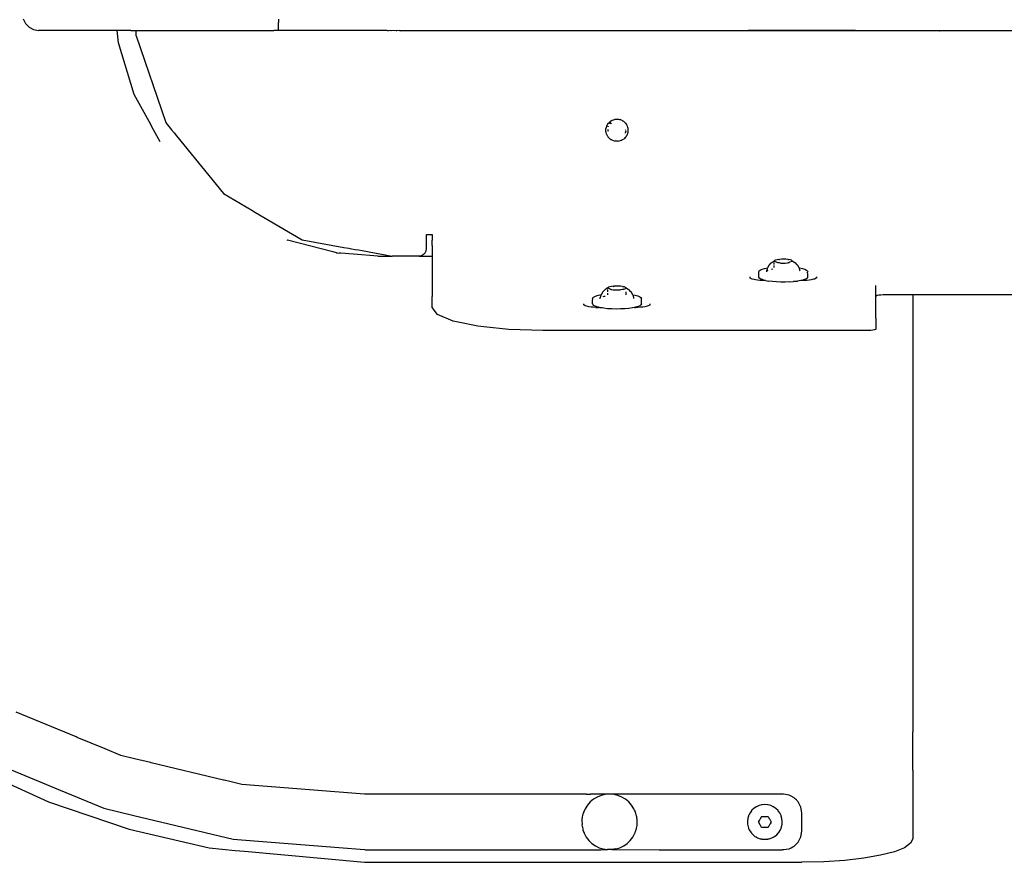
# Model space of a CAD drawing. Extents: x -1328 to 1072, y -1371 to 883.
# Tile 6 of 23: x -789 to -523, y -79 to 149. Entities that reach past the tile are written whole.
import ezdxf

# ---------------------------------------------------------------- set-up
doc = ezdxf.new("R2010")
doc.units = 0
doc.layers.get('0').update_dxf_attribs({"linetype": 'CONTINUOUS'})

msp = doc.modelspace()

# ---------------------------------------------------------------- linework, layer by layer
for p, q in [((-788.58, 149.08), (-787.96, 147.82)), ((-787.96, 147.82), (-786.98, 146.83)), ((-786.98, 146.83), (-785.76, 146.19)), ((-719.54, 148.97), (-719.54, 148.75)), ((-719.54, 148.75), (-719.54, 148.13)), ((-719.54, 147.82), (-719.54, 148.13)), ((-719.54, 147.14), (-719.54, 147.82)), ((-719.54, 147.11), (-719.54, 147.14)), ((-719.54, 146.83), (-719.54, 147.11)), ((-719.54, 146.19), (-719.54, 146.83)), ((-785.76, 146.19), (-784.4, 145.97)), ((-782.93, 145.97), (-784.4, 145.97)), ((-780.87, 145.97), (-782.93, 145.97)), ((-767.58, 145.97), (-780.87, 145.97)), ((-765.74, 145.97), (-767.58, 145.97)), ((-763.14, 145.97), (-765.74, 145.97)), ((-762.82, 142.65), (-763.14, 145.97)), ((-762.62, 145.97), (-763.14, 145.97)), ((-759.45, 145.97), (-762.62, 145.97)), ((-759.45, 145.97), (-757.98, 145.97)), ((-757.98, 145.89), (-757.98, 145.97)), ((-757.98, 145.97), (-720.81, 145.97)), ((-757.98, 145.89), (-757.98, 145.86)), ((-757.98, 145.68), (-757.98, 145.86)), ((-757.98, 145.35), (-757.98, 145.68)), ((-757.98, 145.11), (-757.98, 145.35)), ((-757.98, 144.93), (-757.98, 145.11)), ((-757.98, 144.47), (-757.98, 144.93)), ((-757.98, 144.47), (-750.01, 121.06)), ((-720.29, 145.97), (-720.81, 145.97)), ((-719.89, 145.97), (-720.29, 145.97)), ((-719.63, 145.97), (-719.89, 145.97)), ((-719.54, 145.97), (-719.63, 145.97)), ((-719.54, 145.97), (-719.54, 146.19)), ((-690.13, 145.97), (-719.54, 145.97)), ((-690.13, 145.97), (-689.85, 145.86)), ((-689.17, 145.93), (-689.85, 145.86)), ((-689.17, 145.93), (-689, 145.86)), ((-687.7, 145.93), (-689, 145.86)), ((-687.7, 145.93), (-687.52, 145.86)), ((-686.82, 145.93), (-687.52, 145.86)), ((-686.82, 145.93), (-686.64, 145.86)), ((-627.98, 145.87), (-686.64, 145.86)), ((-638.48, 145.97), (-627.98, 145.97)), ((-627.98, 145.97), (-592.49, 145.97)), ((-592.65, 145.87), (-627.98, 145.87)), ((-592.6, 145.89), (-592.65, 145.87)), ((-545.81, 145.86), (-592.6, 145.89)), ((-563.48, 145.97), (-592.49, 145.97)), ((-545.68, 145.89), (-545.81, 145.86)), ((-545.03, 145.86), (-545.68, 145.89)), ((-544.34, 145.86), (-545.03, 145.86)), ((-544.22, 145.89), (-544.34, 145.86)), ((-540.87, 145.86), (-544.22, 145.89)), ((-540.87, 145.86), (-540.71, 145.89)), ((-537.83, 145.86), (-540.71, 145.89)), ((-537.69, 145.89), (-537.83, 145.86)), ((-480.64, 145.85), (-537.69, 145.89)), ((-758.53, 128.65), (-762.82, 142.65)), ((-754.07, 120.52), (-758.53, 128.65)), ((-753.72, 119.88), (-754.07, 120.52)), ((-753.29, 119.1), (-753.72, 119.88)), ((-750.01, 121.06), (-749.6, 120.56)), ((-749.6, 120.56), (-749.08, 119.91)), ((-749.08, 119.91), (-748.43, 119.12)), ((-630.93, 119.51), (-630.75, 120.07)), ((-630.75, 120.07), (-630.68, 120.26)), ((-630.68, 120.26), (-630.62, 120.36)), ((-630.62, 120.36), (-630.57, 120.47)), ((-630.62, 120.36), (-630.56, 120.45)), ((-630.57, 120.47), (-630.31, 120.86)), ((-630.32, 120.01), (-630.36, 119.91)), ((-630.32, 120.01), (-630.34, 120.04)), ((-630.31, 120.86), (-630.26, 120.91)), ((-630.26, 120.91), (-630.23, 120.95)), ((-630.23, 120.95), (-630.18, 120.99)), ((-630.18, 120.99), (-630.02, 121.16)), ((-630.02, 121.16), (-629.71, 121.41)), ((-630.02, 121.13), (-629.99, 121.15)), ((-629.94, 120.77), (-629.92, 120.82)), ((-629.92, 120.82), (-629.94, 120.75)), ((-629.92, 120.82), (-629.89, 120.86)), ((-629.83, 120.91), (-629.89, 120.86)), ((-629.8, 120.93), (-629.83, 120.91)), ((-629.73, 121), (-629.8, 120.93)), ((-629.73, 121), (-629.7, 121.02)), ((-629.71, 121.41), (-629.68, 121.44)), ((-629.7, 121.02), (-629.64, 121.07)), ((-629.68, 121.44), (-629.62, 121.48)), ((-629.57, 120.79), (-629.68, 120.69)), ((-629.63, 121.46), (-629.62, 121.48)), ((-629.62, 121.48), (-629.57, 121.5)), ((-629.57, 121.5), (-629.3, 121.66)), ((-629.53, 120.83), (-629.57, 120.79)), ((-629.49, 120.89), (-629.53, 120.83)), ((-629.44, 120.91), (-629.49, 120.89)), ((-629.41, 120.93), (-629.44, 120.91)), ((-629.3, 121.66), (-629.19, 121.71)), ((-629.19, 121.71), (-628.94, 121.8)), ((-628.94, 121.8), (-628.89, 121.83)), ((-628.89, 121.83), (-628.6, 121.89)), ((-628.6, 121.89), (-628.46, 121.93)), ((-628.46, 121.93), (-628.11, 121.96)), ((-628.11, 121.96), (-628.07, 121.97)), ((-628.07, 121.97), (-628.02, 121.97)), ((-628.02, 121.97), (-627.58, 121.94)), ((-627.58, 121.94), (-627.32, 121.89)), ((-627.32, 121.89), (-627.26, 121.88)), ((-627.26, 121.88), (-627.22, 121.87)), ((-627.22, 121.87), (-627.15, 121.85)), ((-626.73, 121.7), (-627.15, 121.85)), ((-626.73, 121.7), (-626.56, 121.6)), ((-626.56, 121.6), (-626.5, 121.58)), ((-626.5, 121.58), (-626.46, 121.54)), ((-626.46, 121.54), (-626.35, 121.48)), ((-626.35, 121.48), (-626.25, 121.41)), ((-626.25, 121.41), (-625.99, 121.22)), ((-625.99, 121.22), (-625.89, 121.11)), ((-625.89, 121.11), (-625.85, 121.08)), ((-625.85, 121.08), (-625.81, 121.03)), ((-625.81, 121.03), (-625.69, 120.9)), ((-625.69, 120.9), (-625.65, 120.86)), ((-625.65, 120.86), (-625.43, 120.54)), ((-625.43, 120.54), (-625.38, 120.46)), ((-625.38, 120.46), (-625.36, 120.43)), ((-625.36, 120.43), (-625.34, 120.37)), ((-625.34, 120.37), (-625.22, 120.15)), ((-625.22, 120.15), (-625.21, 120.1)), ((-625.21, 120.1), (-625.08, 119.74)), ((-752.83, 118.26), (-753.29, 119.1)), ((-752.39, 117.47), (-752.83, 118.26)), ((-751.49, 115.81), (-752.39, 117.47)), ((-748.43, 119.12), (-747.73, 118.26)), ((-747.73, 118.26), (-747.08, 117.46)), ((-747.08, 117.46), (-734.41, 101.89)), ((-630.98, 118.93), (-630.95, 119.26)), ((-630.96, 118.77), (-630.98, 118.93)), ((-630.96, 118.91), (-630.95, 118.94)), ((-630.96, 118.67), (-630.96, 118.77)), ((-630.94, 118.56), (-630.96, 118.67)), ((-630.95, 119.26), (-630.94, 119.44)), ((-630.94, 119.44), (-630.93, 119.49)), ((-630.92, 118.41), (-630.94, 118.56)), ((-630.93, 119.49), (-630.93, 119.51)), ((-630.91, 118.34), (-630.92, 118.41)), ((-630.8, 117.99), (-630.91, 118.34)), ((-630.77, 117.88), (-630.8, 117.99)), ((-630.77, 117.88), (-630.73, 117.79)), ((-630.65, 117.66), (-630.73, 117.79)), ((-630.43, 117.26), (-630.65, 117.66)), ((-630.44, 119.15), (-630.41, 119.07)), ((-630.41, 119.07), (-630.44, 119.03)), ((-630.44, 119.03), (-630.42, 118.98)), ((-630.38, 117.16), (-630.43, 117.26)), ((-630.42, 118.98), (-630.39, 118.75)), ((-630.39, 118.75), (-630.39, 118.72)), ((-630.33, 117.12), (-630.38, 117.16)), ((-625.85, 117.79), (-625.83, 117.82)), ((-625.63, 118.39), (-625.77, 118.15)), ((-625.7, 118.16), (-625.63, 118.39)), ((-625.55, 117.21), (-625.65, 117.08)), ((-625.63, 118.39), (-625.59, 118.5)), ((-625.57, 118.71), (-625.59, 118.61)), ((-625.59, 118.5), (-625.59, 118.61)), ((-625.56, 118.86), (-625.56, 119.05)), ((-625.5, 117.28), (-625.55, 117.21)), ((-625.48, 117.31), (-625.5, 117.28)), ((-625.45, 117.37), (-625.48, 117.31)), ((-625.31, 117.59), (-625.45, 117.37)), ((-625.29, 117.64), (-625.31, 117.59)), ((-625.14, 117.99), (-625.29, 117.64)), ((-625.12, 118.05), (-625.14, 117.99)), ((-625.04, 118.39), (-625.12, 118.09)), ((-625.12, 118.09), (-625.12, 118.05)), ((-625.08, 119.74), (-625.06, 119.67)), ((-625.06, 119.67), (-625.06, 119.62)), ((-625.06, 119.62), (-625, 119.3)), ((-625.03, 118.42), (-625.04, 118.39)), ((-625, 118.87), (-625.03, 118.42)), ((-625, 119.3), (-625, 119.25)), ((-625, 119.25), (-625, 118.87)), ((-630.33, 117.12), (-630.1, 116.85)), ((-630.07, 116.82), (-630.1, 116.85)), ((-629.79, 116.59), (-630.07, 116.82)), ((-629.79, 116.59), (-629.66, 116.49)), ((-629.61, 116.45), (-629.66, 116.49)), ((-629.09, 116.18), (-629.61, 116.45)), ((-628.67, 116.05), (-629.09, 116.18)), ((-628.34, 116), (-628.67, 116.05)), ((-628.4, 116.58), (-628.35, 116.57)), ((-628.3, 115.98), (-628.34, 116)), ((-628.23, 115.99), (-628.3, 115.98)), ((-627.82, 116), (-628.23, 115.99)), ((-627.79, 115.97), (-627.82, 116)), ((-627.54, 116.01), (-627.79, 115.97)), ((-627.48, 116.01), (-627.54, 116.01)), ((-627.44, 116.02), (-627.48, 116.01)), ((-627.35, 116.03), (-627.44, 116.02)), ((-626.93, 116.16), (-627.35, 116.03)), ((-626.76, 116.23), (-626.93, 116.16)), ((-626.7, 116.25), (-626.76, 116.23)), ((-626.65, 116.28), (-626.7, 116.25)), ((-626.53, 116.34), (-626.65, 116.28)), ((-626.16, 116.58), (-626.53, 116.34)), ((-626.06, 116.67), (-626.16, 116.58)), ((-626.02, 116.7), (-626.06, 116.67)), ((-625.97, 116.75), (-626.02, 116.7)), ((-625.93, 116.79), (-625.97, 116.75)), ((-625.83, 116.87), (-625.93, 116.79)), ((-625.65, 117.08), (-625.83, 116.87)), ((-734.41, 101.89), (-726.73, 97.36)), ((-726.73, 97.36), (-725.73, 96.77)), ((-725.73, 96.77), (-713.11, 89.33)), ((-679.48, 90.75), (-677.98, 90.75)), ((-679.48, 86.97), (-679.48, 90.75)), ((-677.98, 90.75), (-677.98, 89.25)), ((-717.22, 89.32), (-717.11, 89.28)), ((-704.8, 86.12), (-717.11, 89.28)), ((-713.11, 89.33), (-701.84, 87.31)), ((-677.98, 88.75), (-677.98, 89.25)), ((-677.98, 88.3), (-677.98, 88.75)), ((-677.98, 87.97), (-677.98, 88.3)), ((-677.98, 87.78), (-677.98, 87.97)), ((-704.74, 86.14), (-704.8, 86.12)), ((-703.8, 85.86), (-704.74, 86.14)), ((-703.8, 85.86), (-703.63, 85.83)), ((-703.63, 85.83), (-703.58, 85.85)), ((-703.58, 85.85), (-703.13, 85.73)), ((-702.73, 85.7), (-703.13, 85.73)), ((-701.52, 85.62), (-702.73, 85.7)), ((-701.84, 87.31), (-700.52, 87.07)), ((-700.45, 85.54), (-701.52, 85.62)), ((-700.52, 87.07), (-699.72, 86.93)), ((-699.21, 85.45), (-700.45, 85.54)), ((-699.72, 86.93), (-698.77, 86.76)), ((-692.67, 84.97), (-699.21, 85.45)), ((-698.77, 86.76), (-697.87, 86.6)), ((-697.87, 86.6), (-696.89, 86.42)), ((-696.89, 86.42), (-688.77, 84.97)), ((-680.3, 85.35), (-680.86, 85.06)), ((-680.3, 85.35), (-679.86, 85.79)), ((-679.86, 85.79), (-679.58, 86.35)), ((-679.58, 86.35), (-679.48, 86.97)), ((-677.98, 87.78), (-677.98, 84.97)), ((-692.67, 84.97), (-688.77, 84.97)), ((-688.73, 84.97), (-688.77, 84.97)), ((-688.63, 84.97), (-688.73, 84.97)), ((-681.48, 84.97), (-688.63, 84.97)), ((-680.86, 85.06), (-681.48, 84.97)), ((-681.48, 84.97), (-677.98, 84.97)), ((-677.98, 84.97), (-677.98, 83.85)), ((-677.98, 83.85), (-677.98, 82.52)), ((-586.73, 82.62), (-586.87, 82.45)), ((-586.73, 82.62), (-586.24, 83.11)), ((-586.24, 83.11), (-586.2, 83.14)), ((-586.2, 83.14), (-586.12, 83.26)), ((-586.12, 83.26), (-585.96, 83.29)), ((-585.96, 83.29), (-585.93, 83.32)), ((-585.93, 83.32), (-585.87, 83.34)), ((-585.87, 83.34), (-585.86, 83.39)), ((-585.86, 83.39), (-585.72, 83.44)), ((-585.55, 83.49), (-585.72, 83.44)), ((-585.48, 83.59), (-585.55, 83.58)), ((-585.55, 83.58), (-585.55, 83.49)), ((-585.55, 83.49), (-585.55, 83.41)), ((-585.55, 83.38), (-585.55, 83.41)), ((-585.55, 83.38), (-585.55, 83.32)), ((-585.55, 83.13), (-585.55, 83.01)), ((-585.55, 83.01), (-585.55, 82.89)), ((-585.55, 82.79), (-585.55, 82.66)), ((-585.46, 83.64), (-585.48, 83.59)), ((-585.43, 83.56), (-585.48, 83.59)), ((-585.33, 83.76), (-585.46, 83.64)), ((-584.45, 83.16), (-585.43, 83.56)), ((-585.07, 83.87), (-585.33, 83.76)), ((-584.69, 83.96), (-585.07, 83.87)), ((-584.22, 84.03), (-584.69, 83.96)), ((-584.39, 83.1), (-584.45, 83.16)), ((-584.24, 83.13), (-584.39, 83.1)), ((-584.24, 83.13), (-584.19, 83.17)), ((-584.22, 84.03), (-584.14, 84.02)), ((-584.14, 83.13), (-584.19, 83.17)), ((-584.14, 84.02), (-583.99, 84.06)), ((-584.03, 83.18), (-584.14, 83.13)), ((-584.03, 83.18), (-583.7, 83.08)), ((-583.43, 84.09), (-583.99, 84.06)), ((-583.7, 83.08), (-583.12, 83.06)), ((-582.84, 84.1), (-583.43, 84.09)), ((-583.12, 83.06), (-582.53, 83.07)), ((-582.26, 84.08), (-582.84, 84.1)), ((-582.53, 83.07), (-581.97, 83.11)), ((-581.72, 84.03), (-582.26, 84.08)), ((-581.82, 83.07), (-581.97, 83.11)), ((-581.74, 83.13), (-581.82, 83.07)), ((-581.74, 83.13), (-581.65, 83.16)), ((-581.72, 84.03), (-581.57, 83.99)), ((-581.65, 83.16), (-581.57, 83.19)), ((-581.57, 83.99), (-581.5, 84)), ((-581.57, 83.19), (-581.52, 83.2)), ((-581.52, 83.2), (-581.46, 83.22)), ((-581.07, 83.92), (-581.5, 84)), ((-581.46, 83.22), (-581.39, 83.24)), ((-581.27, 83.28), (-581.39, 83.24)), ((-580.49, 83.53), (-581.27, 83.28)), ((-580.75, 83.82), (-581.07, 83.92)), ((-580.55, 83.7), (-580.75, 83.82)), ((-580.55, 83.7), (-579.83, 83.25)), ((-580.41, 83.52), (-580.49, 83.53)), ((-580.41, 83.49), (-580.41, 83.52)), ((-579.83, 83.25), (-579.72, 83.11)), ((-579.23, 82.62), (-579.72, 83.11)), ((-579.09, 82.45), (-579.23, 82.62)), ((-677.98, 82.52), (-677.98, 79.47)), ((-589.58, 80.7), (-589.52, 80.89)), ((-589.58, 80.13), (-589.58, 80.7)), ((-589.58, 79.96), (-589.58, 80.13)), ((-589.58, 79.91), (-589.58, 79.96)), ((-589.58, 79.36), (-589.58, 79.91)), ((-589.52, 80.89), (-589.51, 80.95)), ((-589.51, 80.95), (-589.23, 81.18)), ((-589.23, 81.18), (-588.75, 81.41)), ((-588.75, 81.41), (-588.09, 81.61)), ((-588.09, 81.61), (-587.26, 81.79)), ((-587.52, 80.9), (-587.57, 80.7)), ((-587.46, 81.11), (-587.52, 80.9)), ((-587.41, 81.32), (-587.46, 81.14)), ((-587.46, 81.14), (-587.46, 81.11)), ((-587.38, 81.43), (-587.41, 81.32)), ((-587.35, 81.55), (-587.38, 81.43)), ((-587.32, 81.67), (-587.35, 81.55)), ((-587.33, 81.04), (-587.26, 81.09)), ((-587.26, 81.79), (-587.32, 81.67)), ((-586.87, 82.45), (-587.26, 81.79)), ((-587.26, 81.09), (-587.08, 81.17)), ((-586.17, 81.43), (-586.13, 81.44)), ((-586.13, 81.44), (-585.78, 81.5)), ((-585.55, 82.38), (-585.55, 82.34)), ((-585.55, 82.34), (-585.55, 82.17)), ((-585.55, 82.17), (-585.51, 82.09)), ((-585.55, 82.03), (-585.51, 82.09)), ((-585.55, 81.9), (-585.55, 81.8)), ((-578.68, 81.74), (-579.09, 82.45)), ((-578.58, 81.77), (-578.68, 81.74)), ((-578.64, 81.66), (-578.68, 81.74)), ((-578.6, 81.53), (-578.64, 81.66)), ((-578.57, 81.41), (-578.6, 81.53)), ((-578.58, 81.77), (-577.77, 81.59)), ((-578.55, 81.31), (-578.57, 81.41)), ((-578.5, 81.13), (-578.55, 81.31)), ((-578.49, 81.1), (-578.5, 81.13)), ((-578.44, 80.9), (-578.49, 81.1)), ((-577.77, 81.59), (-577.13, 81.38)), ((-577.13, 81.38), (-576.68, 81.15)), ((-576.68, 81.15), (-576.43, 80.91)), ((-576.43, 80.91), (-576.39, 80.67)), ((-576.39, 80.67), (-576.43, 80.61)), ((-576.39, 80), (-576.43, 80.61)), ((-576.39, 79.94), (-576.39, 80)), ((-576.39, 79.92), (-576.39, 79.94)), ((-576.39, 79.2), (-576.39, 79.92)), ((-677.98, 79.47), (-677.98, 74.38)), ((-591.92, 79.02), (-591.92, 79.31)), ((-591.56, 78.81), (-591.92, 79.02)), ((-591.44, 78.74), (-591.56, 78.81)), ((-590.89, 78.61), (-591.44, 78.74)), ((-590.55, 78.52), (-590.89, 78.61)), ((-589.93, 78.45), (-590.55, 78.52)), ((-589.35, 78.38), (-589.93, 78.45)), ((-589.58, 79.23), (-589.58, 79.36)), ((-589.43, 78.99), (-589.58, 79.23)), ((-589.35, 78.93), (-589.43, 78.99)), ((-589.08, 78.75), (-589.35, 78.93)), ((-588.73, 78.36), (-589.35, 78.38)), ((-588.63, 78.58), (-589.08, 78.75)), ((-587.98, 78.33), (-588.73, 78.36)), ((-588.53, 78.54), (-588.63, 78.58)), ((-587.98, 78.39), (-588.53, 78.54)), ((-587.8, 78.34), (-587.98, 78.39)), ((-587.8, 78.34), (-587.98, 78.33)), ((-587.8, 78.34), (-586.92, 78.18)), ((-585.91, 78.05), (-586.92, 78.18)), ((-584.81, 77.96), (-585.91, 78.05)), ((-583.65, 77.91), (-584.81, 77.96)), ((-582.47, 77.91), (-583.65, 77.91)), ((-581.3, 77.95), (-582.47, 77.91)), ((-581.3, 77.95), (-580.19, 78.04)), ((-579.77, 78.09), (-580.19, 78.04)), ((-579.71, 78.05), (-579.77, 78.09)), ((-579.54, 78.05), (-579.71, 78.05)), ((-579.37, 78.08), (-579.54, 78.05)), ((-579.27, 78.07), (-579.37, 78.08)), ((-579.16, 78.16), (-579.27, 78.07)), ((-578.26, 78.32), (-579.16, 78.16)), ((-578.22, 78.33), (-578.26, 78.32)), ((-577.98, 78.39), (-578.22, 78.33)), ((-577.98, 78.33), (-578.22, 78.33)), ((-577.51, 78.51), (-577.98, 78.39)), ((-577.37, 78.35), (-577.98, 78.33)), ((-577.24, 78.61), (-577.51, 78.51)), ((-576.61, 78.38), (-577.37, 78.35)), ((-576.94, 78.72), (-577.24, 78.61)), ((-576.61, 78.93), (-576.94, 78.72)), ((-576.56, 78.96), (-576.61, 78.93)), ((-575.99, 78.45), (-576.61, 78.38)), ((-576.39, 79.2), (-576.56, 78.96)), ((-575.41, 78.52), (-575.99, 78.45)), ((-574.81, 78.67), (-575.41, 78.52)), ((-574.52, 78.74), (-574.81, 78.67)), ((-574.1, 78.98), (-574.52, 78.74)), ((-574.04, 79.02), (-574.1, 78.98)), ((-574.04, 79.31), (-574.04, 79.02)), ((-631.89, 75.13), (-632.25, 74.51)), ((-631.82, 75.26), (-631.89, 75.13)), ((-631.82, 75.26), (-631.2, 75.91)), ((-631.2, 75.91), (-631.06, 76)), ((-631.06, 76), (-631.02, 76.02)), ((-631.02, 76.02), (-631.01, 76.05)), ((-631.01, 76.05), (-630.91, 76.09)), ((-630.65, 76.27), (-630.91, 76.09)), ((-630.54, 76.34), (-630.65, 76.27)), ((-630.51, 76.36), (-630.54, 76.34)), ((-630.46, 76.36), (-630.51, 76.36)), ((-630.51, 76.31), (-630.51, 76.28)), ((-630.51, 76.28), (-630.51, 76.22)), ((-630.51, 76), (-630.47, 75.95)), ((-630.47, 75.95), (-630.51, 75.9)), ((-630.51, 75.71), (-630.51, 75.54)), ((-630.51, 75.54), (-630.51, 75.37)), ((-630.51, 75.34), (-630.51, 75.3)), ((-630.51, 74.9), (-630.51, 74.61)), ((-630.51, 74.61), (-630.51, 74.52)), ((-630.46, 76.36), (-630.42, 76.42)), ((-630.46, 76.36), (-630.42, 76.34)), ((-630.42, 76.42), (-630.35, 76.46)), ((-630.42, 76.34), (-630.35, 76.3)), ((-630.32, 76.46), (-630.35, 76.46)), ((-629.67, 75.92), (-630.35, 76.3)), ((-630.23, 76.53), (-630.32, 76.46)), ((-629.92, 76.63), (-630.23, 76.53)), ((-629.48, 76.72), (-629.92, 76.63)), ((-629.62, 75.86), (-629.67, 75.92)), ((-629.47, 75.89), (-629.62, 75.86)), ((-628.97, 76.78), (-629.48, 76.72)), ((-629.47, 75.89), (-628.96, 75.83)), ((-628.97, 76.78), (-628.88, 76.77)), ((-628.96, 75.83), (-628.39, 75.79)), ((-628.88, 76.77), (-628.73, 76.8)), ((-628.15, 76.82), (-628.73, 76.8)), ((-628.39, 75.79), (-627.8, 75.79)), ((-627.56, 76.82), (-628.15, 76.82)), ((-627.8, 75.79), (-627.23, 75.81)), ((-627.56, 76.82), (-627.54, 76.8)), ((-627.06, 76.79), (-627.54, 76.8)), ((-627.08, 75.77), (-627.23, 75.81)), ((-626.99, 75.83), (-627.08, 75.77)), ((-627.06, 76.79), (-627, 76.78)), ((-626.49, 76.72), (-627, 76.78)), ((-626.45, 75.96), (-626.99, 75.83)), ((-626.49, 76.72), (-626.32, 76.67)), ((-626.34, 75.99), (-626.45, 75.96)), ((-626.34, 75.99), (-626.3, 76)), ((-626.32, 76.67), (-626.29, 76.69)), ((-626.3, 76), (-626.13, 76.04)), ((-626.22, 76.67), (-626.29, 76.69)), ((-625.91, 76.6), (-626.22, 76.67)), ((-626.13, 76.04), (-625.54, 76.19)), ((-625.84, 76.57), (-625.91, 76.6)), ((-625.64, 76.49), (-625.84, 76.57)), ((-625.64, 76.49), (-625.57, 76.37)), ((-625.5, 76.37), (-625.57, 76.37)), ((-625.49, 76.19), (-625.54, 76.19)), ((-625.5, 76.37), (-624.94, 76.04)), ((-625.49, 76.19), (-625.44, 76.18)), ((-625.44, 76.12), (-625.44, 76.18)), ((-625.44, 75.07), (-625.44, 75.27)), ((-625.44, 74.66), (-625.44, 75.07)), ((-625.44, 74.52), (-625.44, 74.66)), ((-624.94, 76.04), (-624.75, 75.9)), ((-624.2, 75.32), (-624.75, 75.9)), ((-624.14, 75.26), (-624.2, 75.32)), ((-623.7, 74.51), (-624.14, 75.26)), ((-557.98, 76.86), (-557.98, 76.97)), ((-557.98, 76.64), (-557.98, 76.86)), ((-557.98, 76.6), (-557.98, 76.64)), ((-557.98, 76.34), (-557.98, 76.6)), ((-557.98, 74.66), (-557.98, 76.34)), ((-557.98, 74.63), (-557.98, 74.66)), ((-557.98, 74.6), (-557.98, 74.63)), ((-557.98, 74.57), (-557.98, 74.6)), ((-557.98, 74.54), (-557.98, 74.57)), ((-677.98, 74.38), (-677.98, 73.99)), ((-677.98, 73.74), (-677.98, 73.99)), ((-677.98, 71.05), (-677.98, 73.74)), ((-636.92, 71.74), (-636.92, 72.03)), ((-634.56, 73.57), (-634.36, 73.82)), ((-634.54, 73.33), (-634.56, 73.57)), ((-634.56, 72.98), (-634.54, 73.33)), ((-634.56, 72.76), (-634.56, 72.98)), ((-634.56, 72.67), (-634.56, 72.76)), ((-634.56, 72.64), (-634.56, 72.67)), ((-634.56, 72.11), (-634.56, 72.64)), ((-634.54, 71.86), (-634.56, 72.11)), ((-634.36, 73.82), (-633.96, 74.05)), ((-633.96, 74.05), (-633.37, 74.26)), ((-633.37, 74.26), (-632.6, 74.45)), ((-632.6, 74.45), (-632.25, 74.51)), ((-632.57, 73.52), (-632.51, 73.73)), ((-632.44, 73.95), (-632.51, 73.73)), ((-632.45, 73.68), (-632.41, 73.73)), ((-632.41, 74.02), (-632.44, 73.95)), ((-632.37, 74.17), (-632.41, 74.02)), ((-632.41, 73.73), (-632.32, 73.77)), ((-632.32, 74.29), (-632.37, 74.17)), ((-632.32, 74.29), (-632.3, 74.35)), ((-632.3, 74.35), (-632.29, 74.41)), ((-632.29, 74.41), (-632.25, 74.51)), ((-631.69, 74.02), (-631.47, 74.09)), ((-631.47, 74.09), (-631.14, 74.15)), ((-623.7, 74.51), (-623.07, 74.38)), ((-623.69, 74.48), (-623.7, 74.51)), ((-623.69, 74.48), (-623.64, 74.34)), ((-623.64, 74.34), (-623.64, 74.29)), ((-623.64, 74.29), (-623.62, 74.26)), ((-623.62, 74.26), (-623.58, 74.13)), ((-623.58, 74.13), (-623.53, 73.98)), ((-623.51, 73.92), (-623.53, 73.98)), ((-623.45, 73.72), (-623.51, 73.92)), ((-623.39, 73.52), (-623.45, 73.72)), ((-623.07, 74.38), (-622.36, 74.19)), ((-622.36, 74.19), (-621.83, 73.97)), ((-621.83, 73.97), (-621.5, 73.73)), ((-621.5, 73.73), (-621.38, 73.49)), ((-621.38, 72.02), (-621.47, 71.77)), ((-621.38, 72.82), (-621.38, 73.49)), ((-621.38, 72.68), (-621.38, 72.82)), ((-621.38, 72.64), (-621.38, 72.68)), ((-621.38, 72.02), (-621.38, 72.64)), ((-619.04, 72.03), (-619.04, 71.74)), ((-557.98, 74.51), (-557.98, 74.54)), ((-557.98, 74.47), (-557.98, 74.51)), ((-557.98, 74.4), (-557.98, 74.47)), ((-557.98, 74.29), (-557.98, 74.4)), ((-557.98, 74.17), (-557.98, 74.29)), ((-557.98, 74.04), (-557.98, 74.17)), ((-557.88, 74.16), (-557.98, 74.04)), ((-557.98, 68.16), (-557.98, 74.04)), ((-557.6, 74.28), (-557.88, 74.16)), ((-557.15, 74.37), (-557.6, 74.28)), ((-556.6, 74.43), (-557.15, 74.37)), ((-555.98, 74.45), (-556.6, 74.43)), ((-548.61, 74.45), (-555.98, 74.45)), ((-548.35, 74.45), (-548.61, 74.45)), ((-547.98, 74.45), (-548.35, 74.45)), ((-422.86, 74.45), (-547.98, 74.45)), ((-547.98, 74.45), (-547.98, -43.64)), ((-676.51, 69.12), (-677.98, 71.05)), ((-636.56, 71.53), (-636.92, 71.74)), ((-636.44, 71.47), (-636.56, 71.53)), ((-635.89, 71.33), (-636.44, 71.47)), ((-635.55, 71.25), (-635.89, 71.33)), ((-634.93, 71.17), (-635.55, 71.25)), ((-634.35, 71.1), (-634.93, 71.17)), ((-634.35, 71.65), (-634.54, 71.86)), ((-634.32, 71.62), (-634.35, 71.65)), ((-633.73, 71.08), (-634.35, 71.1)), ((-633.89, 71.39), (-634.32, 71.62)), ((-633.63, 71.3), (-633.89, 71.39)), ((-633.73, 71.08), (-632.98, 71.05)), ((-633.27, 71.18), (-633.63, 71.3)), ((-632.98, 71.11), (-633.27, 71.18)), ((-632.71, 71.05), (-632.98, 71.11)), ((-632.71, 71.05), (-632.98, 71.05)), ((-632.48, 71), (-632.71, 71.05)), ((-631.98, 70.92), (-632.48, 71)), ((-631.54, 70.85), (-631.98, 70.92)), ((-630.49, 70.73), (-631.54, 70.85)), ((-629.36, 70.66), (-630.49, 70.73)), ((-628.19, 70.63), (-629.36, 70.66)), ((-627.01, 70.65), (-628.19, 70.63)), ((-625.86, 70.7), (-627.01, 70.65)), ((-624.78, 70.8), (-625.86, 70.7)), ((-623.8, 70.94), (-624.78, 70.8)), ((-623.27, 71.05), (-623.8, 70.94)), ((-622.98, 71.11), (-623.27, 71.05)), ((-623.27, 71.05), (-622.98, 71.05)), ((-622.95, 71.11), (-622.98, 71.11)), ((-622.37, 71.07), (-622.98, 71.05)), ((-622.25, 71.32), (-622.95, 71.11)), ((-621.61, 71.1), (-622.37, 71.07)), ((-621.77, 71.54), (-622.25, 71.32)), ((-621.61, 71.66), (-621.77, 71.54)), ((-621.47, 71.77), (-621.61, 71.66)), ((-620.99, 71.18), (-621.61, 71.1)), ((-620.41, 71.25), (-620.99, 71.18)), ((-619.81, 71.39), (-620.41, 71.25)), ((-619.52, 71.47), (-619.81, 71.39)), ((-619.1, 71.71), (-619.52, 71.47)), ((-619.04, 71.74), (-619.1, 71.71)), ((-672.25, 67.38), (-676.51, 69.12)), ((-670.93, 67.11), (-672.25, 67.38)), ((-665.61, 66), (-670.93, 67.11)), ((-557.98, 68.16), (-557.98, 65.23)), ((-663.95, 65.83), (-665.61, 66)), ((-657.25, 65.12), (-663.95, 65.83)), ((-647.98, 64.81), (-657.25, 65.12)), ((-634.72, 64.81), (-647.98, 64.81)), ((-633.54, 64.81), (-634.72, 64.81)), ((-632.89, 64.81), (-633.54, 64.81)), ((-631.61, 64.81), (-632.89, 64.81)), ((-629.87, 64.81), (-631.61, 64.81)), ((-628.62, 64.81), (-629.87, 64.81)), ((-627.87, 64.81), (-628.62, 64.81)), ((-625.86, 64.81), (-627.87, 64.81)), ((-624.1, 64.81), (-625.86, 64.81)), ((-622.8, 64.81), (-624.1, 64.81)), ((-622.11, 64.81), (-622.8, 64.81)), ((-620.93, 64.81), (-622.11, 64.81)), ((-588.04, 64.81), (-620.93, 64.81)), ((-587.41, 64.81), (-588.04, 64.81)), ((-586.19, 64.81), (-587.41, 64.81)), ((-584.53, 64.81), (-586.19, 64.81)), ((-582.62, 64.81), (-584.53, 64.81)), ((-580.72, 64.81), (-582.62, 64.81)), ((-579.04, 64.81), (-580.72, 64.81)), ((-578.61, 64.81), (-579.04, 64.81)), ((-577.35, 64.81), (-578.61, 64.81)), ((-576.68, 64.81), (-577.35, 64.81)), ((-576.23, 64.81), (-576.68, 64.81)), ((-575.82, 64.81), (-576.23, 64.81)), ((-575.46, 64.81), (-575.82, 64.81)), ((-559.98, 64.81), (-575.46, 64.81)), ((-559.36, 64.83), (-559.98, 64.81)), ((-558.8, 64.89), (-559.36, 64.83)), ((-558.36, 64.98), (-558.8, 64.89)), ((-558.08, 65.1), (-558.36, 64.98)), ((-557.98, 65.23), (-558.08, 65.1)), ((-774.27, -45.02), (-790.41, -38.33)), ((-773.94, -45.16), (-774.27, -45.02)), ((-766.42, -48.27), (-773.94, -45.16)), ((-547.98, -44.06), (-547.98, -43.64)), ((-547.98, -46.05), (-547.98, -44.06)), ((-547.98, -54.07), (-547.98, -46.05)), ((-799.94, -50.57), (-784.45, -56.99)), ((-762.11, -50.06), (-766.42, -48.27)), ((-758.49, -50.93), (-762.11, -50.06)), ((-803.46, -52.68), (-781.75, -62.58)), ((-754.15, -51.97), (-758.49, -50.93)), ((-753.9, -52.03), (-754.15, -51.97)), ((-734.37, -56.72), (-753.9, -52.03)), ((-547.98, -54.07), (-547.98, -72.57)), ((-784.45, -56.99), (-780.05, -58.81)), ((-734.23, -56.75), (-734.37, -56.72)), ((-732.65, -57.13), (-734.23, -56.75)), ((-729.46, -57.9), (-732.65, -57.13)), ((-696.29, -60.51), (-729.46, -57.9)), ((-780.05, -58.81), (-766.74, -64.33)), ((-695.98, -60.53), (-696.29, -60.51)), ((-679.42, -60.53), (-695.98, -60.53)), ((-679.26, -60.53), (-679.42, -60.53)), ((-664.53, -60.53), (-679.26, -60.53)), ((-636.4, -60.53), (-664.53, -60.53)), ((-636.26, -60.53), (-636.4, -60.53)), ((-636.23, -60.53), (-636.26, -60.53)), ((-636.23, -60.53), (-635.09, -60.53)), ((-629.98, -60.53), (-635.09, -60.53)), ((-632.24, -60.88), (-633.31, -61.31)), ((-631.12, -60.62), (-632.24, -60.88)), ((-629.98, -60.53), (-631.12, -60.62)), ((-628.83, -60.62), (-629.98, -60.53)), ((-582.98, -60.53), (-629.98, -60.53)), ((-627.72, -60.88), (-628.83, -60.62)), ((-626.65, -61.31), (-627.72, -60.88)), ((-581.43, -60.78), (-582.98, -60.53)), ((-580.48, -61.26), (-581.43, -60.78)), ((-781.75, -62.58), (-759.92, -69.99)), ((-635.94, -63.49), (-636.57, -64.45)), ((-635.18, -62.63), (-635.94, -63.49)), ((-634.29, -61.9), (-635.18, -62.63)), ((-633.31, -61.31), (-634.29, -61.9)), ((-625.66, -61.9), (-626.65, -61.31)), ((-624.78, -62.63), (-625.66, -61.9)), ((-624.01, -63.49), (-624.78, -62.63)), ((-623.39, -64.45), (-624.01, -63.49)), ((-590.24, -63.9), (-590.27, -63.92)), ((-589.51, -63.57), (-590.24, -63.9)), ((-588.91, -63.42), (-589.51, -63.57)), ((-588.84, -63.4), (-588.91, -63.42)), ((-588.81, -63.4), (-588.84, -63.4)), ((-588.74, -63.38), (-588.81, -63.4)), ((-588.7, -63.38), (-588.74, -63.38)), ((-587.94, -63.32), (-588.7, -63.38)), ((-587.26, -63.38), (-587.94, -63.32)), ((-587.15, -63.39), (-587.26, -63.38)), ((-587.05, -63.42), (-587.15, -63.39)), ((-586.37, -63.6), (-587.05, -63.42)), ((-585.69, -63.92), (-586.37, -63.6)), ((-580.42, -61.29), (-580.48, -61.26)), ((-580.2, -61.4), (-580.42, -61.29)), ((-580.04, -61.49), (-580.2, -61.4)), ((-579.93, -61.6), (-580.04, -61.49)), ((-579.67, -61.86), (-579.93, -61.6)), ((-579.44, -62.08), (-579.67, -61.86)), ((-579.3, -62.23), (-579.44, -62.08)), ((-578.93, -62.59), (-579.3, -62.23)), ((-578.22, -63.99), (-578.93, -62.59)), ((-766.74, -64.33), (-762.66, -65.31)), ((-762.66, -65.31), (-758.66, -66.27)), ((-758.66, -66.27), (-741.55, -70.37)), ((-637.16, -65.94), (-637.34, -66.61)), ((-637.04, -65.5), (-637.16, -65.94)), ((-636.99, -65.39), (-637.04, -65.5)), ((-636.85, -65.08), (-636.99, -65.39)), ((-636.57, -64.45), (-636.85, -65.08)), ((-623.23, -64.81), (-623.39, -64.45)), ((-623.2, -64.88), (-623.23, -64.81)), ((-623.08, -65.15), (-623.2, -64.88)), ((-623.04, -65.23), (-623.08, -65.15)), ((-622.92, -65.51), (-623.04, -65.23)), ((-622.87, -65.68), (-622.92, -65.51)), ((-622.74, -66.17), (-622.87, -65.68)), ((-622.67, -66.4), (-622.74, -66.17)), ((-622.62, -66.61), (-622.67, -66.4)), ((-592.42, -66.51), (-592.58, -67)), ((-592.39, -66.4), (-592.42, -66.51)), ((-592.36, -66.3), (-592.39, -66.4)), ((-592.34, -66.24), (-592.36, -66.3)), ((-591.97, -65.53), (-592.34, -66.24)), ((-591.62, -65.06), (-591.97, -65.53)), ((-591.55, -64.97), (-591.62, -65.06)), ((-591.49, -64.89), (-591.55, -64.97)), ((-590.91, -64.34), (-591.49, -64.89)), ((-590.45, -64.03), (-590.91, -64.34)), ((-590.36, -63.98), (-590.45, -64.03)), ((-590.27, -63.92), (-590.36, -63.98)), ((-588.94, -66.7), (-588.83, -66.53)), ((-588.83, -66.53), (-588.48, -66.57)), ((-588.48, -66.57), (-588.42, -66.61)), ((-588.48, -66.57), (-588.43, -66.57)), ((-588.35, -66.58), (-587.97, -66.53)), ((-587.97, -66.53), (-587.58, -66.59)), ((-587.43, -66.57), (-587.37, -66.57)), ((-587.37, -66.57), (-587.1, -66.54)), ((-587.1, -66.54), (-587, -66.77)), ((-585.64, -63.94), (-585.69, -63.92)), ((-585.59, -63.97), (-585.64, -63.94)), ((-585.57, -63.99), (-585.59, -63.97)), ((-585.51, -64.03), (-585.57, -63.99)), ((-584.99, -64.39), (-585.51, -64.03)), ((-584.4, -64.97), (-584.99, -64.39)), ((-584.34, -65.05), (-584.4, -64.97)), ((-583.94, -65.6), (-584.34, -65.05)), ((-583.59, -66.3), (-583.94, -65.6)), ((-583.56, -66.4), (-583.59, -66.3)), ((-583.53, -66.5), (-583.56, -66.4)), ((-583.36, -67.08), (-583.53, -66.5)), ((-577.98, -65.53), (-578.22, -63.99)), ((-577.98, -70.53), (-577.98, -65.53)), ((-637.44, -67.45), (-637.47, -67.75)), ((-637.47, -67.75), (-637.42, -68.62)), ((-637.34, -66.65), (-637.44, -67.45)), ((-637.42, -68.62), (-637.43, -68.89)), ((-637.43, -68.89), (-637.33, -69.41)), ((-637.34, -66.61), (-637.34, -66.65)), ((-622.68, -69.67), (-622.55, -69.02)), ((-622.57, -67.04), (-622.62, -66.61)), ((-622.54, -67.3), (-622.57, -67.04)), ((-622.55, -69.02), (-622.53, -68.89)), ((-622.48, -67.75), (-622.54, -67.3)), ((-622.53, -68.89), (-622.52, -68.76)), ((-622.52, -68.76), (-622.5, -68.03)), ((-622.5, -68.03), (-622.48, -67.75)), ((-592.58, -67), (-592.69, -67.79)), ((-592.69, -67.79), (-592.68, -67.93)), ((-592.68, -67.93), (-592.68, -68.03)), ((-592.68, -68.03), (-592.68, -68.14)), ((-592.68, -68.14), (-592.66, -68.59)), ((-592.66, -68.59), (-592.5, -69.37)), ((-589.71, -68.02), (-589.64, -67.92)), ((-589.28, -68.77), (-589.71, -68.02)), ((-589.64, -67.92), (-589.46, -67.68)), ((-589.46, -67.68), (-589.43, -67.64)), ((-589.43, -67.64), (-589.03, -66.96)), ((-589.43, -67.64), (-589.27, -67.27)), ((-588.86, -69.53), (-589.28, -68.77)), ((-589.27, -67.27), (-589.03, -66.96)), ((-589.03, -66.96), (-589, -66.89)), ((-589, -66.8), (-588.97, -66.76)), ((-589, -66.89), (-589, -66.8)), ((-588.97, -66.76), (-588.93, -66.74)), ((-588.93, -66.74), (-588.94, -66.7)), ((-588.43, -66.57), (-588.35, -66.58)), ((-588.42, -66.61), (-588.35, -66.58)), ((-587.58, -66.59), (-587.48, -66.58)), ((-587.48, -66.58), (-587.43, -66.57)), ((-587, -66.77), (-586.94, -66.91)), ((-586.92, -69.2), (-586.96, -69.26)), ((-586.94, -66.91), (-586.94, -66.96)), ((-586.94, -66.96), (-586.91, -66.98)), ((-586.69, -68.79), (-586.92, -69.2)), ((-586.91, -66.98), (-586.67, -67.29)), ((-586.64, -68.68), (-586.69, -68.79)), ((-586.67, -67.29), (-586.52, -67.56)), ((-586.53, -68.53), (-586.64, -68.68)), ((-586.35, -68.23), (-586.53, -68.53)), ((-586.52, -67.56), (-586.46, -67.67)), ((-586.46, -67.67), (-586.36, -67.85)), ((-586.36, -67.85), (-586.35, -67.9)), ((-586.35, -67.9), (-586.25, -68.05)), ((-586.35, -68.23), (-586.32, -68.17)), ((-586.32, -68.17), (-586.25, -68.05)), ((-583.48, -69.45), (-583.31, -68.67)), ((-583.27, -67.87), (-583.36, -67.08)), ((-583.31, -68.67), (-583.28, -68.14)), ((-583.28, -68.14), (-583.27, -68.03)), ((-583.27, -67.93), (-583.27, -67.87)), ((-583.27, -68.03), (-583.27, -67.93)), ((-759.92, -69.99), (-738.3, -75.06)), ((-741.55, -70.37), (-737.47, -71.35)), ((-737.47, -71.35), (-731.8, -72.71)), ((-637.33, -69.41), (-637.21, -70.02)), ((-637.21, -70.02), (-637.17, -70.13)), ((-637.17, -70.13), (-636.98, -70.67)), ((-636.98, -70.67), (-636.86, -70.99)), ((-636.86, -70.99), (-636.82, -71.1)), ((-636.82, -71.1), (-636.27, -72.11)), ((-623.68, -72.11), (-623.22, -71.26)), ((-623.22, -71.26), (-623.18, -71.18)), ((-623.18, -71.18), (-623.14, -71.1)), ((-623.14, -71.1), (-623.07, -70.92)), ((-623.07, -70.92), (-623.04, -70.84)), ((-623.04, -70.84), (-622.94, -70.55)), ((-622.94, -70.55), (-622.88, -70.39)), ((-622.88, -70.39), (-622.75, -70.02)), ((-622.75, -70.02), (-622.72, -69.9)), ((-622.72, -69.9), (-622.68, -69.67)), ((-592.5, -69.37), (-592.43, -69.56)), ((-592.43, -69.56), (-592.39, -69.66)), ((-592.39, -69.66), (-592.36, -69.76)), ((-592.36, -69.76), (-592.21, -70.12)), ((-592.21, -70.12), (-591.79, -70.8)), ((-591.79, -70.8), (-591.62, -71.01)), ((-591.62, -71.01), (-591.55, -71.09)), ((-591.55, -71.09), (-591.27, -71.41)), ((-591.27, -71.41), (-590.65, -71.92)), ((-587.99, -69.53), (-588.86, -69.53)), ((-587.52, -69.54), (-587.99, -69.53)), ((-587.46, -69.54), (-587.52, -69.54)), ((-587.4, -69.54), (-587.46, -69.54)), ((-587.13, -69.54), (-587.4, -69.54)), ((-587.02, -69.37), (-587.13, -69.54)), ((-586.96, -69.26), (-587.03, -69.32)), ((-587.03, -69.32), (-587.02, -69.37)), ((-585.37, -71.96), (-584.75, -71.47)), ((-584.75, -71.47), (-584.41, -71.09)), ((-584.41, -71.09), (-584.34, -71.01)), ((-584.34, -71.01), (-584.21, -70.87)), ((-584.21, -70.87), (-583.79, -70.19)), ((-583.79, -70.19), (-583.61, -69.76)), ((-583.61, -69.76), (-583.57, -69.66)), ((-583.57, -69.66), (-583.53, -69.56)), ((-583.53, -69.56), (-583.48, -69.45)), ((-578.22, -72.08), (-577.98, -70.53)), ((-731.8, -72.71), (-703.16, -74.97)), ((-636.27, -72.11), (-635.58, -73.02)), ((-635.58, -73.02), (-634.75, -73.82)), ((-634.75, -73.82), (-633.81, -74.48)), ((-633.81, -74.48), (-632.78, -74.99)), ((-627.18, -74.99), (-626.15, -74.48)), ((-626.15, -74.48), (-625.21, -73.82)), ((-625.21, -73.82), (-624.38, -73.02)), ((-624.38, -73.02), (-623.68, -72.11)), ((-590.65, -71.92), (-590.45, -72.03)), ((-590.45, -72.03), (-590.36, -72.08)), ((-590.36, -72.08), (-590.26, -72.14)), ((-590.26, -72.14), (-589.96, -72.31)), ((-589.96, -72.31), (-589.21, -72.59)), ((-589.21, -72.59), (-588.91, -72.64)), ((-588.91, -72.64), (-588.81, -72.66)), ((-588.81, -72.66), (-588.7, -72.68)), ((-588.7, -72.68), (-588.42, -72.73)), ((-588.42, -72.73), (-587.62, -72.73)), ((-587.62, -72.73), (-587.26, -72.68)), ((-587.26, -72.68), (-587.15, -72.66)), ((-587.15, -72.66), (-587.05, -72.64)), ((-587.05, -72.64), (-586.83, -72.61)), ((-586.83, -72.61), (-586.07, -72.35)), ((-586.07, -72.35), (-585.69, -72.14)), ((-585.69, -72.14), (-585.67, -72.12)), ((-585.67, -72.12), (-585.6, -72.09)), ((-585.6, -72.09), (-585.51, -72.04)), ((-585.51, -72.04), (-585.37, -71.96)), ((-580.04, -74.58), (-578.93, -73.47)), ((-578.93, -73.47), (-578.22, -72.08)), ((-548.55, -73.8), (-550.23, -74.99)), ((-547.98, -72.57), (-548.55, -73.8)), ((-738.3, -75.06), (-731.24, -75.72)), ((-731.24, -75.72), (-728.67, -75.95)), ((-728.67, -75.95), (-696.29, -78.94)), ((-703.16, -74.97), (-696.29, -75.51)), ((-696.29, -75.51), (-695.98, -75.53)), ((-695.98, -75.53), (-693.17, -75.53)), ((-693.17, -75.53), (-667.29, -75.53)), ((-667.29, -75.53), (-664.57, -75.53)), ((-664.57, -75.53), (-659.36, -75.53)), ((-659.36, -75.53), (-636.13, -75.53)), ((-636.13, -75.53), (-635.38, -75.53)), ((-635.38, -75.53), (-635.1, -75.53)), ((-635.1, -75.53), (-634.58, -75.53)), ((-634.58, -75.53), (-633.86, -75.53)), ((-633.86, -75.53), (-633.12, -75.53)), ((-633.12, -75.53), (-632.58, -75.53)), ((-632.78, -74.99), (-631.69, -75.34)), ((-632.58, -75.53), (-632.37, -75.53)), ((-632.37, -75.53), (-630.55, -75.51)), ((-631.69, -75.34), (-630.55, -75.51)), ((-629.4, -75.51), (-630.55, -75.51)), ((-628.27, -75.34), (-629.4, -75.51)), ((-629.4, -75.51), (-616.55, -75.53)), ((-628.27, -75.34), (-627.18, -74.99)), ((-616.55, -75.53), (-614.1, -75.53)), ((-614.1, -75.53), (-583.33, -75.53)), ((-582.98, -75.53), (-583.33, -75.53)), ((-582.98, -75.53), (-582.87, -75.52)), ((-582.87, -75.52), (-582.19, -75.41)), ((-582.19, -75.41), (-581.43, -75.29)), ((-581.43, -75.29), (-581.41, -75.28)), ((-581.41, -75.28), (-580.85, -74.99)), ((-580.85, -74.99), (-580.43, -74.78)), ((-580.43, -74.78), (-580.04, -74.58)), ((-556.66, -77.05), (-561.19, -77.85)), ((-552.96, -76.09), (-556.66, -77.05)), ((-550.23, -74.99), (-552.96, -76.09)), ((-696.29, -78.94), (-664.57, -78.94)), ((-664.57, -78.94), (-636.1, -78.94)), ((-636.1, -78.94), (-627.98, -78.94)), ((-627.98, -78.94), (-627.78, -78.94)), ((-627.78, -78.94), (-625.98, -78.94)), ((-625.98, -78.94), (-585.38, -78.94)), ((-585.38, -78.94), (-585.15, -78.94)), ((-585.15, -78.94), (-582.6, -78.94)), ((-582.6, -78.94), (-577.98, -78.94)), ((-572.06, -78.81), (-577.98, -78.94)), ((-566.38, -78.44), (-572.06, -78.81)), ((-561.19, -77.85), (-566.38, -78.44))]:
    msp.add_line(p, q)

doc.saveas('drawing.dxf')
